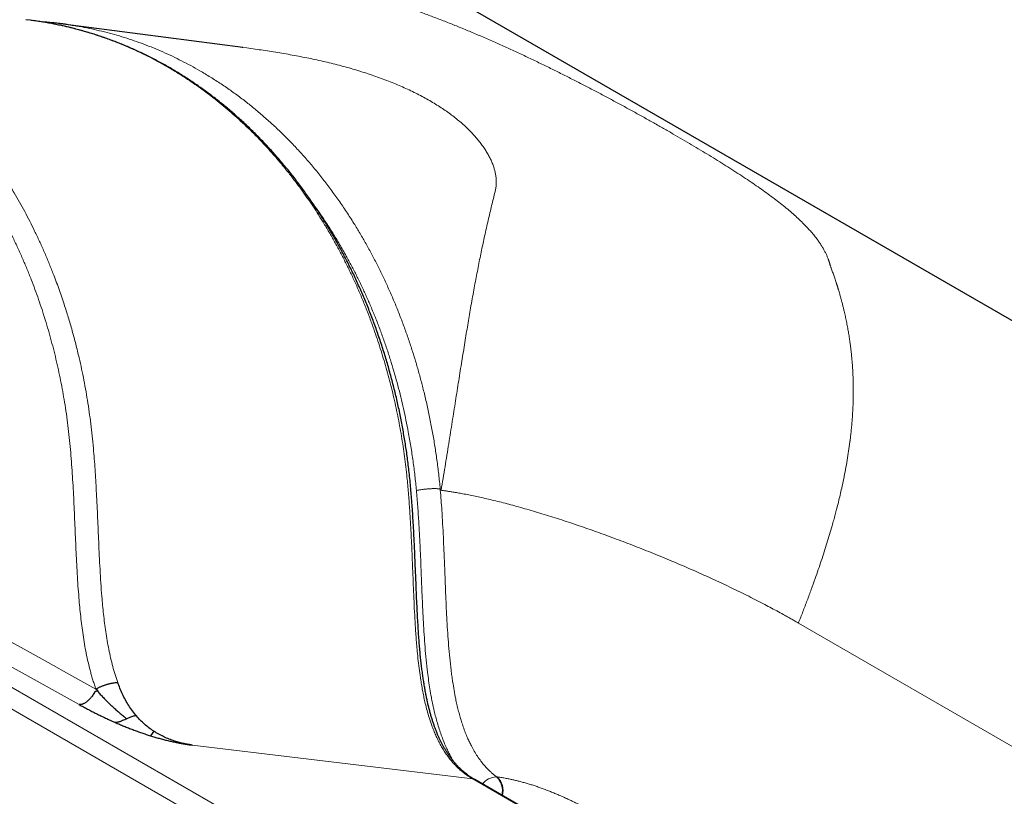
# Model space of a CAD drawing. Header units: millimetres. Extents: x 8 to 735, y 12 to 450.
# Tile 34 of 71: x 603 to 646, y 159 to 193. Entities that reach past the tile are written whole.
import ezdxf

# ---------------------------------------------------------------- set-up
doc = ezdxf.new("R2010")
doc.units = ezdxf.units.MM

msp = doc.modelspace()

# ---------------------------------------------------------------- linework, layer by layer
at = {"color": 7, "linetype": 'Continuous', "lineweight": 30}
for p, q in [((703.666, 147.343), (546.676, 237.971)), ((603.536, 193.434), (603.351, 193.457)), ((603.633, 193.422), (603.539, 193.435)), ((612.897, 192.235), (604.994, 193.265)), ((612.897, 192.234), (612.868, 192.238)), ((608.975, 162.147), (608.825, 161.948)), ((643.836, 148.044), (623.092, 160.019))]:
    msp.add_line(p, q, dxfattribs=at)
at = {"color": 252, "linetype": 'Continuous', "lineweight": 0}
for p, q in [((613.072, 192.212), (612.897, 192.234)), ((569.877, 183.041), (625.359, 151.012)), ((569.183, 182.487), (624.665, 150.458)), ((637.333, 166.907), (673.177, 146.215)), ((610.666, 161.538), (623.011, 160.045)), ((643.754, 148.07), (623.011, 160.045)), ((623.011, 160.045), (623.011, 160.045)), ((624.076, 160.137), (624.045, 160.141))]:
    msp.add_line(p, q, dxfattribs=at)
at = {"color": 252, "linetype": 'Continuous', "lineweight": 0, "flags": 128}
for points in [[(602.23, 166.336), (603.276, 165.752), (604.324, 165.167), (605.376, 164.582), (606.43, 163.997)], [(602.526, 165.082), (603.58, 164.494), (604.637, 163.906), (605.696, 163.318)]]:
    msp.add_lwpolyline(points, dxfattribs=at)
at = {"color": 252, "linetype": 'Continuous', "lineweight": 0}
for centre, radius, start, end in [((624.083, 159.333), 0.808, 92.6605, 143.0142), ((623.51, 159.545), 0.801, 344.5853, 48.0684), ((623.533, 159.538), 0.808, 344.0421, 47.8071)]:
    msp.add_arc(centre, radius, start, end, dxfattribs=at)
for points, knots in [([(639.345, 180.635), (639.334, 180.682), (639.311, 180.779), (639.274, 180.925), (639.235, 181.075), (639.193, 181.228), (639.155, 181.364), (639.121, 181.482), (639.099, 181.556), (639.084, 181.606), (639.076, 181.632), (639.068, 181.659), (639.06, 181.685), (639.051, 181.713), (639.042, 181.741), (639.034, 181.768), (639.027, 181.791), (639.02, 181.812), (639.015, 181.829), (639.01, 181.844), (639.005, 181.859), (638.989, 181.907), (638.965, 181.981), (638.933, 182.079), (638.902, 182.171), (638.872, 182.262), (638.839, 182.352), (638.806, 182.44), (638.78, 182.508), (638.763, 182.556), (638.753, 182.588), (638.742, 182.621), (638.731, 182.656), (638.72, 182.692), (638.709, 182.73), (638.698, 182.763), (638.69, 182.791), (638.683, 182.813), (638.676, 182.835), (638.668, 182.859), (638.659, 182.884), (638.65, 182.908), (638.637, 182.944), (638.617, 182.993), (638.591, 183.055), (638.563, 183.118), (638.533, 183.18), (638.502, 183.243), (638.469, 183.305), (638.435, 183.367), (638.387, 183.452), (638.321, 183.558), (638.235, 183.686), (638.132, 183.829), (638.008, 183.987), (637.862, 184.159), (637.704, 184.332), (637.526, 184.514), (637.326, 184.706), (637.102, 184.909), (636.863, 185.113), (636.61, 185.318), (636.345, 185.525), (636.069, 185.733), (635.781, 185.941), (635.482, 186.151), (635.168, 186.365), (634.84, 186.584), (634.498, 186.807), (634.145, 187.032), (633.781, 187.26), (633.408, 187.489), (633.027, 187.72), (632.638, 187.952), (632.239, 188.187), (631.828, 188.426), (631.404, 188.669), (630.97, 188.915), (630.528, 189.163), (630.078, 189.412), (629.623, 189.661), (629.162, 189.91), (628.697, 190.158), (628.224, 190.406), (627.741, 190.656), (627.249, 190.907), (626.749, 191.159), (626.241, 191.409), (625.726, 191.658), (625.209, 191.904), (624.69, 192.144), (624.17, 192.38), (623.645, 192.612), (623.124, 192.837), (622.607, 193.052), (622.096, 193.26), (621.581, 193.461), (621.064, 193.657), (620.543, 193.847), (620.102, 194.001), (619.742, 194.122), (619.464, 194.213), (619.186, 194.302), (618.909, 194.389), (618.659, 194.464), (618.448, 194.526), (618.258, 194.581), (618.068, 194.634), (617.875, 194.688), (617.693, 194.739), (617.557, 194.776), (617.464, 194.802), (617.412, 194.817), (617.352, 194.834), (617.284, 194.853), (617.208, 194.874), (617.13, 194.896), (617.053, 194.917), (616.982, 194.937), (616.918, 194.954), (616.861, 194.97), (616.804, 194.985), (616.757, 194.997), (616.718, 195.008), (616.689, 195.015), (616.66, 195.023), (616.629, 195.031), (616.597, 195.04), (616.563, 195.049), (616.513, 195.062), (616.451, 195.079), (616.38, 195.097), (616.322, 195.112), (616.275, 195.124), (616.24, 195.133), (616.215, 195.14), (616.194, 195.145), (616.173, 195.151), (616.149, 195.157), (616.125, 195.163), (616.056, 195.181), (615.941, 195.21), (615.782, 195.25), (615.618, 195.291), (615.449, 195.333), (615.274, 195.376), (615.099, 195.418), (614.843, 195.479), (614.51, 195.556), (614.105, 195.647), (613.714, 195.732), (613.34, 195.811), (613.095, 195.861), (612.975, 195.885)], [0, 0, 0, 0, 0.00785, 0.0160042, 0.0244629, 0.0332259, 0.0422933, 0.0480303, 0.0538829, 0.0554348, 0.0569946, 0.0585624, 0.060138, 0.0617216, 0.0635561, 0.0651777, 0.0666074, 0.0678452, 0.0688912, 0.0697454, 0.0705096, 0.071726, 0.0784021, 0.0841498, 0.0898994, 0.0956503, 0.1013992, 0.1071507, 0.1124871, 0.1145214, 0.1166463, 0.1188618, 0.1211681, 0.1235651, 0.1262167, 0.1287945, 0.1304948, 0.131909, 0.1332288, 0.135069, 0.1368226, 0.1384896, 0.1400702, 0.1443028, 0.1486095, 0.1529267, 0.1572642, 0.1616266, 0.1659712, 0.1702981, 0.1746076, 0.1835819, 0.1925732, 0.2016128, 0.2137104, 0.2258039, 0.2378995, 0.2500036, 0.2640126, 0.2780081, 0.2919999, 0.3059982, 0.3200331, 0.3338102, 0.3475576, 0.3612849, 0.3750019, 0.3890423, 0.4030524, 0.4170426, 0.4310233, 0.445005, 0.4587271, 0.4724547, 0.4862088, 0.4999991, 0.5140548, 0.5280725, 0.5420625, 0.5560352, 0.5700011, 0.5837211, 0.5974544, 0.6112108, 0.6250003, 0.6389662, 0.6529432, 0.6669415, 0.6809713, 0.695003, 0.7087503, 0.7224922, 0.7362382, 0.7499976, 0.7630705, 0.7761328, 0.7891923, 0.8022572, 0.8153076, 0.8283245, 0.8352388, 0.8421832, 0.8489358, 0.8558738, 0.862699, 0.867354, 0.8714457, 0.8767073, 0.8812763, 0.885648, 0.890052, 0.8912413, 0.8924619, 0.8939094, 0.8955839, 0.8974854, 0.8994965, 0.9013173, 0.9031065, 0.9046719, 0.9060134, 0.9073122, 0.9088136, 0.9094701, 0.9101586, 0.9108791, 0.9116316, 0.9124161, 0.9132325, 0.9140877, 0.9160838, 0.917794, 0.9192183, 0.9203566, 0.9212091, 0.9217756, 0.9221447, 0.922733, 0.9233213, 0.9239095, 0.9244977, 0.9283716, 0.9322434, 0.936113, 0.9402886, 0.9445857, 0.9488215, 0.9529959, 0.9631634, 0.9729476, 0.9823484, 0.9913658, 1, 1, 1, 1]), ([(589.792, 195.026), (589.907, 195.011), (590.165, 194.978), (590.562, 194.912), (590.985, 194.832), (591.435, 194.733), (591.91, 194.614), (592.409, 194.471), (592.906, 194.311), (593.399, 194.134), (593.888, 193.941), (594.374, 193.73), (594.855, 193.502), (595.264, 193.292), (595.604, 193.106), (595.877, 192.951), (596.147, 192.79), (596.475, 192.586), (596.859, 192.336), (597.295, 192.031), (597.724, 191.712), (598.12, 191.399), (598.483, 191.096), (598.815, 190.805), (599.142, 190.505), (599.467, 190.192), (599.79, 189.866), (600.11, 189.527), (600.424, 189.179), (600.702, 188.856), (600.946, 188.563), (601.156, 188.3), (601.363, 188.032), (601.612, 187.7), (601.9, 187.3), (602.222, 186.825), (602.534, 186.34), (602.816, 185.874), (603.071, 185.431), (603.3, 185.013), (603.522, 184.588), (603.739, 184.152), (603.951, 183.704), (604.157, 183.244), (604.354, 182.778), (604.525, 182.352), (604.671, 181.969), (604.796, 181.629), (604.916, 181.287), (605.057, 180.865), (605.216, 180.361), (605.387, 179.773), (605.547, 179.178), (605.684, 178.615), (605.803, 178.085), (605.904, 177.589), (605.996, 177.089), (606.081, 176.58), (606.156, 176.062), (606.223, 175.536), (606.281, 175.007), (606.328, 174.498), (606.368, 174.011), (606.4, 173.545), (606.429, 173.079), (606.466, 172.412), (606.506, 171.544), (606.544, 170.63), (606.578, 169.873), (606.609, 169.271), (606.646, 168.67), (606.685, 168.14), (606.726, 167.682), (606.765, 167.294), (606.811, 166.907), (606.864, 166.521), (606.925, 166.136), (606.995, 165.752), (607.076, 165.371), (607.168, 165), (607.255, 164.698), (607.33, 164.464), (607.37, 164.349), (607.391, 164.291)], [0, 0, 0, 0, 0.010256, 0.022899, 0.035566, 0.048234, 0.063446, 0.078658, 0.093913, 0.109167, 0.124507, 0.139848, 0.155232, 0.170615, 0.179598, 0.188581, 0.197572, 0.206563, 0.221564, 0.236565, 0.251606, 0.266647, 0.278861, 0.291075, 0.303311, 0.315547, 0.328208, 0.340868, 0.353553, 0.366237, 0.37522, 0.384203, 0.393195, 0.402187, 0.417188, 0.43219, 0.447232, 0.462274, 0.474489, 0.486705, 0.498943, 0.511181, 0.523844, 0.536508, 0.549196, 0.561884, 0.570841, 0.579797, 0.588762, 0.597727, 0.612683, 0.627638, 0.642633, 0.657628, 0.669804, 0.68198, 0.694179, 0.706378, 0.718999, 0.731621, 0.744265, 0.75691, 0.767927, 0.778944, 0.789967, 0.80099, 0.826186, 0.851384, 0.865566, 0.879747, 0.893933, 0.908119, 0.917328, 0.926538, 0.935759, 0.94498, 0.954256, 0.963533, 0.972845, 0.982157, 0.991069, 0.995535, 1, 1, 1, 1]), ([(571.185, 184.304), (571.248, 184.407), (571.375, 184.613), (571.57, 184.917), (571.768, 185.219), (571.971, 185.517), (572.177, 185.812), (572.386, 186.103), (572.599, 186.39), (572.839, 186.703), (573.105, 187.04), (573.401, 187.399), (573.702, 187.75), (574.008, 188.095), (574.32, 188.431), (574.637, 188.759), (574.959, 189.08), (575.286, 189.393), (575.617, 189.697), (575.954, 189.993), (576.294, 190.281), (576.648, 190.567), (577.014, 190.85), (577.393, 191.129), (577.778, 191.399), (578.156, 191.651), (578.529, 191.887), (578.894, 192.108), (579.264, 192.32), (579.636, 192.522), (580.011, 192.715), (580.388, 192.899), (580.768, 193.073), (581.151, 193.237), (581.535, 193.391), (581.922, 193.535), (582.31, 193.67), (582.71, 193.798), (583.12, 193.917), (583.542, 194.028), (583.965, 194.128), (584.379, 194.214), (584.785, 194.287), (585.182, 194.349), (585.58, 194.4), (585.978, 194.441), (586.376, 194.472), (586.774, 194.492), (587.171, 194.502), (587.569, 194.502), (587.965, 194.491), (588.361, 194.47), (588.756, 194.439), (589.16, 194.396), (589.571, 194.342), (589.99, 194.274), (590.408, 194.195), (590.849, 194.098), (591.312, 193.982), (591.796, 193.843), (592.278, 193.688), (592.756, 193.517), (593.232, 193.328), (593.705, 193.123), (594.172, 192.902), (594.601, 192.682), (594.99, 192.468), (595.343, 192.262), (595.692, 192.047), (596.036, 191.823), (596.376, 191.59), (596.712, 191.348), (597.044, 191.097), (597.371, 190.837), (597.693, 190.568), (598.01, 190.291), (598.322, 190.004), (598.636, 189.703), (598.952, 189.385), (599.268, 189.051), (599.579, 188.708), (599.876, 188.363), (600.16, 188.018), (600.431, 187.674), (600.696, 187.323), (600.955, 186.964), (601.207, 186.598), (601.453, 186.225), (601.692, 185.846), (601.925, 185.46), (602.151, 185.067), (602.37, 184.668), (602.582, 184.263), (602.792, 183.842), (602.999, 183.405), (603.203, 182.952), (603.398, 182.492), (603.581, 182.037), (603.751, 181.588), (603.909, 181.145), (604.06, 180.698), (604.204, 180.246), (604.34, 179.791), (604.468, 179.331), (604.589, 178.868), (604.702, 178.401), (604.807, 177.931), (604.904, 177.457), (604.992, 176.98), (605.074, 176.489), (605.149, 175.983), (605.215, 175.464), (605.272, 174.941), (605.321, 174.415), (605.363, 173.886), (605.4, 173.354), (605.431, 172.821), (605.468, 172.109), (605.507, 171.218), (605.544, 170.327), (605.578, 169.615), (605.607, 169.08), (605.641, 168.545), (605.678, 168.053), (605.718, 167.604), (605.759, 167.197), (605.807, 166.791), (605.863, 166.386), (605.927, 165.982), (606.001, 165.58), (606.086, 165.18), (606.168, 164.85), (606.241, 164.586), (606.3, 164.388), (606.363, 164.192), (606.408, 164.062), (606.431, 163.998)], [0, 0, 0, 0, 0.005624, 0.011248, 0.016877, 0.022507, 0.028153, 0.033799, 0.039451, 0.045102, 0.052519, 0.059935, 0.067364, 0.074793, 0.082209, 0.089625, 0.097054, 0.104483, 0.111899, 0.119315, 0.126744, 0.134173, 0.142132, 0.150091, 0.158066, 0.166041, 0.173407, 0.180772, 0.18815, 0.195528, 0.202893, 0.210259, 0.217637, 0.225015, 0.23238, 0.239746, 0.247124, 0.254502, 0.262398, 0.270294, 0.278206, 0.286117, 0.29349, 0.300863, 0.308248, 0.315633, 0.323006, 0.330378, 0.337764, 0.345149, 0.352522, 0.359895, 0.36728, 0.374666, 0.382571, 0.390476, 0.398396, 0.406317, 0.415663, 0.425009, 0.434381, 0.443753, 0.453204, 0.462655, 0.472133, 0.481612, 0.488994, 0.496377, 0.503772, 0.511167, 0.51855, 0.525932, 0.533328, 0.540723, 0.548105, 0.555488, 0.562883, 0.570279, 0.578194, 0.58611, 0.594042, 0.601973, 0.609355, 0.616738, 0.624133, 0.631529, 0.638911, 0.646294, 0.653689, 0.661084, 0.668467, 0.675849, 0.683245, 0.69064, 0.698558, 0.706476, 0.71441, 0.722343, 0.729706, 0.737068, 0.744442, 0.751817, 0.759179, 0.766541, 0.773916, 0.78129, 0.788653, 0.796015, 0.803391, 0.810767, 0.818659, 0.826551, 0.834459, 0.842366, 0.85034, 0.858314, 0.866292, 0.874271, 0.890239, 0.906162, 0.914153, 0.922143, 0.930136, 0.938129, 0.94425, 0.950371, 0.956499, 0.962627, 0.968793, 0.974959, 0.981149, 0.987338, 0.9905, 0.993662, 0.996831, 1, 1, 1, 1]), ([(623.011, 160.045), (623.011, 160.045), (622.976, 160.064), (622.908, 160.104), (622.807, 160.169), (622.708, 160.238), (622.591, 160.327), (622.458, 160.438), (622.312, 160.575), (622.171, 160.722), (622.035, 160.88), (621.905, 161.048), (621.78, 161.228), (621.662, 161.415), (621.552, 161.61), (621.45, 161.811), (621.355, 162.019), (621.268, 162.231), (621.177, 162.474), (621.086, 162.75), (620.997, 163.058), (620.923, 163.35), (620.861, 163.624), (620.81, 163.88), (620.763, 164.138), (620.711, 164.45), (620.659, 164.819), (620.608, 165.243), (620.557, 165.741), (620.51, 166.314), (620.469, 166.941), (620.436, 167.551), (620.4, 168.34), (620.369, 169.152), (620.335, 169.984), (620.306, 170.64), (620.271, 171.295), (620.23, 171.961), (620.179, 172.636), (620.123, 173.245), (620.064, 173.775), (620.007, 174.229), (619.943, 174.682), (619.871, 175.133), (619.792, 175.584), (619.706, 176.032), (619.613, 176.478), (619.512, 176.921), (619.405, 177.363), (619.291, 177.802), (619.169, 178.239), (619.041, 178.672), (618.907, 179.103), (618.765, 179.53), (618.606, 179.987), (618.426, 180.472), (618.224, 180.984), (618.012, 181.49), (617.797, 181.974), (617.579, 182.436), (617.36, 182.878), (617.133, 183.314), (616.897, 183.745), (616.652, 184.172), (616.409, 184.576), (616.171, 184.954), (615.938, 185.307), (615.7, 185.655), (615.456, 185.997), (615.207, 186.334), (614.932, 186.69), (614.63, 187.063), (614.299, 187.452), (613.961, 187.831), (613.625, 188.189), (613.292, 188.526), (612.964, 188.844), (612.63, 189.153), (612.288, 189.454), (611.938, 189.747), (611.596, 190.019), (611.266, 190.27), (610.949, 190.5), (610.627, 190.723), (610.301, 190.938), (609.971, 191.146), (609.612, 191.361), (609.222, 191.581), (608.8, 191.803), (608.373, 192.013), (607.954, 192.205), (607.544, 192.379), (607.144, 192.536), (606.74, 192.682), (606.33, 192.819), (605.915, 192.944), (605.514, 193.054), (605.129, 193.149), (604.762, 193.23), (604.393, 193.303), (604.022, 193.366), (603.736, 193.41), (603.574, 193.43), (603.536, 193.434)], [0, 0, 0, 0, 0.000001, 0.00312, 0.006239, 0.009371, 0.012504, 0.017568, 0.022639, 0.02771, 0.032775, 0.038048, 0.043328, 0.048608, 0.053881, 0.059149, 0.064422, 0.069696, 0.074965, 0.08215, 0.089339, 0.096525, 0.102285, 0.108045, 0.113818, 0.119592, 0.128917, 0.138244, 0.147571, 0.161614, 0.175657, 0.188473, 0.201289, 0.226927, 0.241125, 0.255324, 0.269526, 0.283728, 0.29867, 0.313612, 0.323596, 0.33358, 0.343564, 0.353617, 0.363672, 0.373725, 0.383812, 0.3939, 0.403988, 0.414127, 0.424267, 0.434406, 0.444577, 0.454749, 0.46492, 0.477494, 0.490069, 0.502671, 0.515274, 0.526757, 0.53824, 0.549745, 0.56125, 0.572956, 0.584668, 0.594806, 0.604945, 0.615083, 0.625254, 0.635426, 0.645597, 0.658173, 0.670749, 0.683353, 0.695957, 0.707446, 0.718934, 0.730444, 0.741955, 0.753669, 0.765389, 0.77553, 0.785671, 0.795811, 0.805984, 0.816157, 0.82633, 0.838909, 0.851487, 0.864094, 0.8767, 0.888192, 0.899684, 0.911197, 0.92271, 0.934428, 0.946151, 0.956293, 0.966436, 0.976578, 0.986752, 0.996928, 1, 1, 1, 1]), ([(621.577, 172.809), (621.555, 173.024), (621.513, 173.453), (621.433, 174.082), (621.342, 174.695), (621.241, 175.294), (621.127, 175.889), (621.002, 176.479), (620.869, 177.045), (620.731, 177.586), (620.588, 178.104), (620.435, 178.617), (620.271, 179.132), (620.095, 179.649), (619.906, 180.167), (619.707, 180.679), (619.498, 181.185), (619.28, 181.683), (619.052, 182.173), (618.815, 182.654), (618.57, 183.127), (618.315, 183.592), (618.052, 184.049), (617.766, 184.52), (617.455, 185.004), (617.119, 185.499), (616.773, 185.98), (616.418, 186.447), (616.053, 186.9), (615.678, 187.34), (615.291, 187.768), (614.894, 188.183), (614.494, 188.578), (614.092, 188.953), (613.687, 189.309), (613.274, 189.652), (612.847, 189.987), (612.403, 190.314), (611.943, 190.63), (611.476, 190.931), (611.029, 191.199), (610.603, 191.437), (610.201, 191.648), (609.793, 191.848), (609.379, 192.038), (608.96, 192.215), (608.537, 192.381), (608.111, 192.534), (607.681, 192.676), (607.247, 192.805), (606.808, 192.922), (606.365, 193.027), (605.918, 193.119), (605.512, 193.192), (605.254, 193.228), (605.148, 193.243)], [0, 0, 0, 0, 0.020438, 0.040877, 0.060245, 0.079623, 0.099003, 0.11838, 0.137749, 0.155191, 0.172637, 0.190083, 0.207525, 0.225724, 0.243933, 0.262148, 0.280362, 0.298571, 0.316771, 0.334869, 0.352975, 0.371083, 0.389188, 0.407287, 0.428175, 0.449067, 0.469955, 0.490625, 0.511298, 0.531968, 0.552772, 0.573579, 0.594383, 0.61426, 0.634145, 0.654029, 0.673907, 0.694933, 0.715967, 0.737001, 0.758027, 0.775436, 0.792848, 0.810257, 0.827862, 0.845475, 0.863093, 0.880712, 0.898325, 0.91593, 0.933747, 0.951567, 0.969384, 0.987416, 1, 1, 1, 1]), ([(613.072, 192.212), (613.192, 192.196), (613.432, 192.163), (613.794, 192.111), (614.157, 192.056), (614.521, 191.997), (614.885, 191.934), (615.249, 191.868), (615.612, 191.798), (615.974, 191.724), (616.333, 191.645), (616.69, 191.562), (617.043, 191.474), (617.393, 191.381), (617.738, 191.284), (618.078, 191.182), (618.413, 191.075), (618.743, 190.963), (619.066, 190.846), (619.382, 190.724), (619.691, 190.598), (619.992, 190.466), (620.285, 190.33), (620.57, 190.19), (620.846, 190.045), (621.022, 189.946), (621.111, 189.896)], [0, 0, 0, 0, 0.041668, 0.083333, 0.124999, 0.166666, 0.208331, 0.25, 0.291664, 0.333331, 0.374997, 0.416665, 0.458333, 0.5, 0.541666, 0.583331, 0.624997, 0.666664, 0.708331, 0.749999, 0.791666, 0.833331, 0.874996, 0.916664, 0.958334, 1, 1, 1, 1]), ([(621.111, 189.896), (621.111, 189.895), (621.112, 189.895), (621.113, 189.894), (621.113, 189.894)], [0, 0, 0, 0, 0.5, 1, 1, 1, 1]), ([(621.113, 189.894), (621.199, 189.844), (621.371, 189.742), (621.617, 189.586), (621.853, 189.426), (622.078, 189.263), (622.292, 189.097), (622.495, 188.929), (622.686, 188.758), (622.865, 188.585), (623.033, 188.411), (623.188, 188.235), (623.331, 188.059), (623.461, 187.883), (623.579, 187.706), (623.683, 187.531), (623.774, 187.356), (623.852, 187.183), (623.917, 187.012), (623.969, 186.844), (624.007, 186.678), (624.032, 186.517), (624.044, 186.359), (624.042, 186.206), (624.028, 186.058), (624.008, 185.964), (623.998, 185.917)], [0, 0, 0, 0, 0.041664, 0.0833316, 0.1249988, 0.1666648, 0.2083318, 0.2499989, 0.2916655, 0.3333322, 0.3749988, 0.4166654, 0.4583322, 0.5, 0.5416678, 0.583333, 0.6249987, 0.6666671, 0.7083334, 0.7499988, 0.7916689, 0.8333333, 0.8750006, 0.9166666, 0.9583328, 1, 1, 1, 1]), ([(621.613, 172.749), (621.643, 172.924), (621.702, 173.274), (621.787, 173.789), (621.869, 174.297), (621.95, 174.796), (622.028, 175.284), (622.103, 175.76), (622.177, 176.224), (622.249, 176.68), (622.319, 177.129), (622.389, 177.572), (622.458, 178.007), (622.526, 178.434), (622.593, 178.85), (622.658, 179.255), (622.723, 179.648), (622.786, 180.029), (622.85, 180.401), (622.915, 180.782), (622.983, 181.168), (623.053, 181.558), (623.123, 181.933), (623.192, 182.296), (623.26, 182.645), (623.327, 182.983), (623.394, 183.309), (623.461, 183.626), (623.532, 183.952), (623.607, 184.288), (623.685, 184.63), (623.763, 184.959), (623.839, 185.278), (623.915, 185.585), (623.964, 185.782), (623.989, 185.88)], [0, 0, 0, 0, 0.028227, 0.056455, 0.084683, 0.112908, 0.141133, 0.168855, 0.196578, 0.224303, 0.252027, 0.280252, 0.308475, 0.3367, 0.364928, 0.39316, 0.420885, 0.448586, 0.476308, 0.504096, 0.535776, 0.567251, 0.598397, 0.629358, 0.660327, 0.69081, 0.721314, 0.751796, 0.782271, 0.818557, 0.854846, 0.891136, 0.927424, 0.963712, 1, 1, 1, 1]), ([(623.998, 185.917), (623.997, 185.911), (623.993, 185.899), (623.99, 185.886), (623.989, 185.88)], [0, 0, 0, 0, 0.5, 1, 1, 1, 1]), ([(620.53, 172.74), (620.508, 172.956), (620.465, 173.39), (620.382, 174.037), (620.285, 174.679), (620.181, 175.277), (620.072, 175.831), (619.962, 176.343), (619.842, 176.852), (619.713, 177.361), (619.573, 177.867), (619.424, 178.368), (619.265, 178.868), (619.095, 179.366), (618.915, 179.862), (618.725, 180.351), (618.528, 180.828), (618.326, 181.292), (618.118, 181.744), (617.901, 182.189), (617.676, 182.627), (617.427, 183.089), (617.152, 183.572), (616.848, 184.075), (616.532, 184.567), (616.267, 184.961), (616.103, 185.187), (616.051, 185.258)], [0, 0, 0, 0, 0.046453, 0.092924, 0.139394, 0.185847, 0.223626, 0.26141, 0.299189, 0.33752, 0.375861, 0.414203, 0.452534, 0.491676, 0.530828, 0.56998, 0.609122, 0.646685, 0.684263, 0.721845, 0.759422, 0.796986, 0.842551, 0.888141, 0.933738, 0.979328, 1, 1, 1, 1]), ([(639.345, 180.635), (639.363, 180.557), (639.398, 180.405), (639.446, 180.174), (639.491, 179.944), (639.531, 179.717), (639.568, 179.491), (639.594, 179.313), (639.612, 179.182), (639.623, 179.099), (639.634, 179.016), (639.644, 178.933), (639.653, 178.851), (639.662, 178.77), (639.674, 178.648), (639.689, 178.486), (639.709, 178.247), (639.726, 177.973), (639.739, 177.663), (639.744, 177.435), (639.746, 177.292), (639.746, 177.233), (639.747, 177.175), (639.747, 177.117), (639.746, 177.061), (639.746, 177.013), (639.745, 176.917), (639.742, 176.723), (639.732, 176.423), (639.713, 176.071), (639.69, 175.757), (639.665, 175.482), (639.642, 175.257), (639.622, 175.078), (639.609, 174.975), (639.604, 174.938), (639.603, 174.928), (639.602, 174.917), (639.6, 174.907), (639.599, 174.897), (639.598, 174.887), (639.58, 174.748), (639.543, 174.48), (639.479, 174.077), (639.407, 173.671), (639.327, 173.261), (639.246, 172.884), (639.168, 172.541), (639.094, 172.234), (639.032, 171.987), (638.983, 171.802), (638.951, 171.68), (638.918, 171.557), (638.884, 171.435), (638.85, 171.312), (638.792, 171.104), (638.706, 170.81), (638.59, 170.427), (638.469, 170.042), (638.342, 169.653), (638.209, 169.26), (638.062, 168.839), (637.899, 168.386), (637.719, 167.901), (637.531, 167.409), (637.399, 167.075), (637.333, 166.907)], [0, 0, 0, 0, 0.0239, 0.047265, 0.070095, 0.092391, 0.114153, 0.135382, 0.14325, 0.151042, 0.158758, 0.166399, 0.173964, 0.181454, 0.188702, 0.207157, 0.225397, 0.252624, 0.279362, 0.305611, 0.310506, 0.315384, 0.320245, 0.325089, 0.329915, 0.33398, 0.337, 0.353531, 0.381687, 0.409457, 0.436845, 0.454715, 0.472421, 0.487868, 0.494626, 0.495383, 0.496139, 0.496896, 0.497652, 0.498408, 0.499163, 0.499918, 0.529008, 0.557807, 0.586323, 0.614562, 0.642532, 0.662875, 0.683079, 0.703148, 0.710996, 0.718823, 0.726631, 0.734418, 0.742185, 0.749933, 0.773578, 0.797077, 0.820435, 0.843658, 0.866751, 0.889901, 0.917321, 0.944804, 0.97236, 1, 1, 1, 1]), ([(621.577, 172.809), (621.576, 172.809), (621.563, 172.811), (621.537, 172.814), (621.493, 172.818), (621.445, 172.82), (621.393, 172.822), (621.339, 172.822), (621.283, 172.822), (621.224, 172.821), (621.163, 172.818), (621.102, 172.815), (621.04, 172.81), (620.976, 172.805), (620.913, 172.799), (620.851, 172.792), (620.79, 172.784), (620.729, 172.776), (620.67, 172.766), (620.602, 172.755), (620.557, 172.745), (620.53, 172.74)], [0, 0, 0, 0, 0.0012014, 0.0539454, 0.1070556, 0.1613209, 0.2159853, 0.2687293, 0.3218396, 0.3761048, 0.4307692, 0.4835133, 0.5366235, 0.5908888, 0.6455532, 0.6982973, 0.7514077, 0.805673, 0.8603374, 0.9143182, 1, 1, 1, 1]), ([(620.53, 172.74), (620.55, 172.503), (620.59, 172.03), (620.637, 171.318), (620.676, 170.604), (620.709, 169.89), (620.738, 169.166), (620.766, 168.433), (620.797, 167.692), (620.831, 167.013), (620.868, 166.396), (620.908, 165.842), (620.957, 165.289), (621.011, 164.8), (621.066, 164.373), (621.121, 164.007), (621.179, 163.675), (621.237, 163.374), (621.296, 163.106), (621.359, 162.84), (621.43, 162.575), (621.509, 162.309), (621.597, 162.044), (621.692, 161.783), (621.791, 161.542), (621.892, 161.32), (621.993, 161.117), (622.083, 160.949), (622.142, 160.851), (622.163, 160.817)], [0, 0, 0, 0, 0.058096, 0.116198, 0.174312, 0.232429, 0.290538, 0.350805, 0.411071, 0.471335, 0.51661, 0.561893, 0.607168, 0.652432, 0.68282, 0.713211, 0.743597, 0.766482, 0.789367, 0.812105, 0.834842, 0.858535, 0.882243, 0.905948, 0.929634, 0.949519, 0.96942, 0.989318, 1, 1, 1, 1]), ([(621.577, 172.809), (621.577, 172.8), (621.579, 172.781), (621.58, 172.763), (621.581, 172.753)], [0, 0, 0, 0, 0.4999999, 1, 1, 1, 1]), ([(621.58, 172.753), (621.593, 172.606), (621.617, 172.312), (621.651, 171.82), (621.683, 171.277), (621.714, 170.684), (621.745, 169.992), (621.779, 169.132), (621.811, 168.287), (621.843, 167.558), (621.871, 167.012), (621.903, 166.466), (621.943, 165.922), (621.992, 165.378), (622.041, 164.932), (622.086, 164.582), (622.129, 164.285), (622.184, 163.947), (622.247, 163.611), (622.31, 163.321), (622.37, 163.072), (622.436, 162.824), (622.509, 162.578), (622.589, 162.333), (622.678, 162.093), (622.768, 161.873), (622.858, 161.674), (622.957, 161.476), (623.074, 161.264), (623.213, 161.042), (623.352, 160.848), (623.486, 160.679), (623.604, 160.545), (623.717, 160.429), (623.823, 160.327), (623.932, 160.231), (624.008, 160.171), (624.045, 160.141)], [0, 0, 0, 0, 0.0329299, 0.0658601, 0.1098093, 0.1537606, 0.1977114, 0.2636731, 0.3445452, 0.3850024, 0.4254621, 0.4659186, 0.5063713, 0.5469046, 0.5874359, 0.6066643, 0.6258924, 0.6547996, 0.6837055, 0.7029617, 0.7222175, 0.7419073, 0.7616015, 0.7812891, 0.801336, 0.8213819, 0.8371152, 0.8528481, 0.8741753, 0.8955184, 0.9168418, 0.933151, 0.9494601, 0.9620519, 0.9746869, 0.9873219, 1, 1, 1, 1]), ([(621.613, 172.749), (621.608, 172.75), (621.597, 172.751), (621.586, 172.753), (621.58, 172.753)], [0, 0, 0, 0, 0.4959546, 1, 1, 1, 1]), ([(621.613, 172.749), (621.636, 172.746), (621.683, 172.74), (621.755, 172.73), (621.83, 172.719), (621.904, 172.708), (621.979, 172.697), (622.054, 172.685), (622.175, 172.666), (622.343, 172.638), (622.576, 172.596), (622.83, 172.547), (623.105, 172.491), (623.395, 172.428), (623.7, 172.358), (624.02, 172.281), (624.347, 172.199), (624.682, 172.111), (625.03, 172.016), (625.391, 171.913), (625.766, 171.803), (626.147, 171.688), (626.533, 171.568), (626.923, 171.442), (627.311, 171.315), (627.693, 171.185), (628.071, 171.055), (628.452, 170.921), (628.834, 170.783), (629.225, 170.639), (629.625, 170.489), (630.034, 170.333), (630.442, 170.173), (630.851, 170.01), (631.258, 169.845), (631.656, 169.68), (632.045, 169.516), (632.424, 169.353), (632.8, 169.188), (633.173, 169.021), (633.55, 168.85), (633.93, 168.674), (634.311, 168.493), (634.687, 168.311), (635.056, 168.129), (635.418, 167.946), (635.759, 167.77), (636.078, 167.602), (636.378, 167.442), (636.637, 167.3), (636.859, 167.177), (637.008, 167.093), (637.119, 167.03), (637.193, 166.988), (637.265, 166.947), (637.311, 166.92), (637.333, 166.907)], [0, 0, 0, 0, 0.005911, 0.012413, 0.018874, 0.025101, 0.031329, 0.037626, 0.043907, 0.06115, 0.078402, 0.098936, 0.119468, 0.140002, 0.162002, 0.184002, 0.206002, 0.228002, 0.250002, 0.273335, 0.296667, 0.320001, 0.343335, 0.366669, 0.390002, 0.412001, 0.434001, 0.456, 0.478001, 0.500001, 0.523334, 0.546668, 0.570001, 0.593334, 0.616666, 0.639999, 0.662, 0.684001, 0.706001, 0.728001, 0.75, 0.773333, 0.796666, 0.819999, 0.843333, 0.866666, 0.889999, 0.910531, 0.931067, 0.951597, 0.965166, 0.978648, 0.984018, 0.989575, 0.995035, 1, 1, 1, 1]), ([(623.011, 160.045), (623.021, 160.044), (623.041, 160.04), (623.068, 160.032), (623.084, 160.023), (623.092, 160.019)], [0, 0, 0, 0, 0.339514, 0.681386, 1, 1, 1, 1]), ([(624.076, 160.137), (624.132, 160.129), (624.244, 160.114), (624.424, 160.083), (624.599, 160.049), (624.768, 160.013), (624.927, 159.975), (625.092, 159.933), (625.264, 159.886), (625.437, 159.836), (625.613, 159.781), (625.79, 159.723), (625.97, 159.661), (626.153, 159.595), (626.337, 159.525), (626.522, 159.451), (626.706, 159.375), (626.896, 159.294), (627.091, 159.207), (627.289, 159.115), (627.483, 159.022), (627.647, 158.94), (627.785, 158.869), (627.884, 158.817), (628.006, 158.752), (628.148, 158.675), (628.295, 158.593), (628.381, 158.543), (628.411, 158.526)], [0, 0, 0, 0, 0.05121, 0.102456, 0.153649, 0.192725, 0.231919, 0.271125, 0.310267, 0.349298, 0.386383, 0.423512, 0.46059, 0.497886, 0.535336, 0.572846, 0.610314, 0.647625, 0.689943, 0.732368, 0.774818, 0.817172, 0.843905, 0.870639, 0.887563, 0.931804, 0.976048, 1, 1, 1, 1])]:
    msp.add_open_spline(points, degree=3, knots=knots, dxfattribs=at)
at = {"color": 7, "linetype": 'Continuous', "lineweight": 30}
for points, knots in [([(623.092, 160.019), (623.083, 160.024), (623.045, 160.045), (622.984, 160.082), (622.905, 160.132), (622.824, 160.188), (622.741, 160.25), (622.656, 160.317), (622.573, 160.388), (622.49, 160.463), (622.409, 160.542), (622.329, 160.625), (622.252, 160.711), (622.176, 160.8), (622.101, 160.893), (622.028, 160.99), (621.956, 161.09), (621.887, 161.194), (621.82, 161.301), (621.754, 161.411), (621.692, 161.523), (621.632, 161.638), (621.573, 161.756), (621.516, 161.879), (621.461, 162.007), (621.407, 162.139), (621.354, 162.276), (621.303, 162.418), (621.253, 162.565), (621.205, 162.718), (621.158, 162.878), (621.112, 163.042), (621.069, 163.213), (621.027, 163.39), (620.986, 163.573), (620.947, 163.764), (620.91, 163.964), (620.873, 164.173), (620.839, 164.392), (620.805, 164.621), (620.773, 164.861), (620.743, 165.111), (620.714, 165.372), (620.687, 165.645), (620.662, 165.934), (620.638, 166.242), (620.615, 166.575), (620.592, 166.94), (620.57, 167.336), (620.548, 167.774), (620.527, 168.269), (620.502, 168.886), (620.475, 169.555), (620.448, 170.203), (620.423, 170.739), (620.398, 171.201), (620.373, 171.622), (620.347, 172.012), (620.32, 172.378), (620.29, 172.738), (620.257, 173.092), (620.221, 173.441), (620.183, 173.775), (620.143, 174.095), (620.101, 174.405), (620.055, 174.71), (620.007, 175.014), (619.955, 175.318), (619.9, 175.62), (619.842, 175.922), (619.78, 176.224), (619.715, 176.525), (619.647, 176.826), (619.575, 177.127), (619.499, 177.428), (619.42, 177.728), (619.338, 178.028), (619.252, 178.326), (619.164, 178.623), (619.072, 178.919), (618.977, 179.214), (618.879, 179.506), (618.778, 179.796), (618.674, 180.084), (618.567, 180.369), (618.457, 180.652), (618.344, 180.933), (618.229, 181.212), (618.11, 181.489), (617.989, 181.763), (617.864, 182.035), (617.737, 182.305), (617.606, 182.573), (617.473, 182.838), (617.338, 183.1), (617.2, 183.359), (617.058, 183.616), (616.914, 183.871), (616.766, 184.125), (616.616, 184.377), (616.462, 184.626), (616.306, 184.872), (616.147, 185.116), (615.986, 185.357), (615.822, 185.594), (615.657, 185.829), (615.489, 186.059), (615.319, 186.286), (615.146, 186.511), (614.971, 186.733), (614.792, 186.953), (614.611, 187.17), (614.428, 187.384), (614.242, 187.594), (614.055, 187.801), (613.865, 188.005), (613.673, 188.205), (613.478, 188.403), (613.282, 188.597), (613.083, 188.787), (612.882, 188.975), (612.678, 189.159), (612.472, 189.341), (612.265, 189.518), (612.056, 189.692), (611.845, 189.862), (611.631, 190.029), (611.416, 190.193), (611.199, 190.353), (610.98, 190.509), (610.76, 190.661), (610.539, 190.809), (610.315, 190.954), (610.09, 191.095), (609.863, 191.233), (609.635, 191.367), (609.405, 191.497), (609.173, 191.623), (608.94, 191.746), (608.705, 191.864), (608.47, 191.979), (608.233, 192.09), (607.995, 192.196), (607.755, 192.299), (607.515, 192.398), (607.273, 192.493), (607.03, 192.584), (606.786, 192.671), (606.541, 192.754), (606.294, 192.833), (606.046, 192.908), (605.797, 192.979), (605.547, 193.047), (605.296, 193.11), (605.044, 193.169), (604.791, 193.224), (604.538, 193.275), (604.285, 193.322), (604.031, 193.365), (603.824, 193.397), (603.702, 193.413), (603.664, 193.418)], [0, 0, 0, 0, 0.000839, 0.003514, 0.006043, 0.008782, 0.011694, 0.014633, 0.017599, 0.020584, 0.023585, 0.026595, 0.029617, 0.032582, 0.035652, 0.038724, 0.041801, 0.044887, 0.047988, 0.051107, 0.054241, 0.057308, 0.060439, 0.063635, 0.066897, 0.070225, 0.073621, 0.077094, 0.080615, 0.084296, 0.088056, 0.091906, 0.095856, 0.099919, 0.104108, 0.108439, 0.11293, 0.117602, 0.122483, 0.12759, 0.132937, 0.138428, 0.144142, 0.150121, 0.15642, 0.163117, 0.170324, 0.178217, 0.186949, 0.196237, 0.206723, 0.219212, 0.236444, 0.250302, 0.261409, 0.271348, 0.280438, 0.288896, 0.296863, 0.304433, 0.312462, 0.320113, 0.327442, 0.334494, 0.341259, 0.348027, 0.354801, 0.36158, 0.368368, 0.375166, 0.381976, 0.388801, 0.395662, 0.402559, 0.409484, 0.416431, 0.423392, 0.430359, 0.437298, 0.44431, 0.451306, 0.458288, 0.465256, 0.472212, 0.479159, 0.486098, 0.49303, 0.499957, 0.506881, 0.513803, 0.520726, 0.52765, 0.534578, 0.541526, 0.548379, 0.555259, 0.562162, 0.569084, 0.576021, 0.582969, 0.589924, 0.596882, 0.603836, 0.610783, 0.617719, 0.624639, 0.631538, 0.638413, 0.645236, 0.652182, 0.659117, 0.666041, 0.672958, 0.679868, 0.686773, 0.693676, 0.700576, 0.707478, 0.71438, 0.721286, 0.728196, 0.735113, 0.742039, 0.748981, 0.755852, 0.76275, 0.769666, 0.77659, 0.783509, 0.790412, 0.797288, 0.804151, 0.811051, 0.817946, 0.824837, 0.831727, 0.838617, 0.845507, 0.852402, 0.859294, 0.866178, 0.873054, 0.879926, 0.886794, 0.89366, 0.900527, 0.907395, 0.914266, 0.921142, 0.928024, 0.934915, 0.941816, 0.948729, 0.955638, 0.962546, 0.969442, 0.97633, 0.983209, 0.990082, 0.996949, 1, 1, 1, 1]), ([(604.842, 193.284), (604.821, 193.287), (604.716, 193.3), (604.525, 193.32), (604.287, 193.342), (604.134, 193.353), (604.066, 193.358)], [0, 0, 0, 0, 0.079213, 0.408213, 0.738535, 1, 1, 1, 1]), ([(605.148, 193.243), (605.103, 193.25), (605.002, 193.265), (604.9, 193.277), (604.844, 193.283)], [0, 0, 0, 0, 0.453574, 1, 1, 1, 1]), ([(607.386, 164.295), (607.386, 164.293), (607.384, 164.288), (607.379, 164.282), (607.369, 164.279), (607.352, 164.277), (607.327, 164.275), (607.284, 164.272), (607.233, 164.267), (607.173, 164.258), (607.119, 164.248), (607.063, 164.236), (607.005, 164.222), (606.946, 164.206), (606.887, 164.189), (606.827, 164.169), (606.767, 164.148), (606.708, 164.126), (606.65, 164.103), (606.593, 164.078), (606.538, 164.053), (606.486, 164.027), (606.451, 164.008), (606.432, 163.999), (606.43, 163.997)], [0, 0, 0, 0, 0.0073, 0.020902, 0.03769, 0.054882, 0.094718, 0.13475, 0.215887, 0.270554, 0.3256, 0.381844, 0.438501, 0.493169, 0.548218, 0.604463, 0.661122, 0.715794, 0.770847, 0.827096, 0.88376, 0.937546, 0.991694, 1, 1, 1, 1]), ([(608.213, 162.817), (608.152, 162.891), (608.031, 163.039), (607.872, 163.276), (607.728, 163.521), (607.6, 163.775), (607.486, 164.035), (607.42, 164.213), (607.387, 164.302)], [0, 0, 0, 0, 0.166652, 0.333314, 0.500008, 0.666648, 0.833327, 1, 1, 1, 1]), ([(606.502, 163.911), (606.501, 163.91), (606.486, 163.907), (606.463, 163.903), (606.434, 163.902), (606.415, 163.902), (606.4, 163.897), (606.389, 163.887), (606.376, 163.869), (606.352, 163.828), (606.315, 163.766), (606.269, 163.698), (606.224, 163.639), (606.183, 163.59), (606.14, 163.543), (606.095, 163.5), (606.051, 163.462), (606.006, 163.427), (605.961, 163.397), (605.916, 163.371), (605.871, 163.35), (605.828, 163.334), (605.785, 163.323), (605.744, 163.317), (605.715, 163.317), (605.699, 163.318), (605.696, 163.318)], [0, 0, 0, 0, 0.003417, 0.042044, 0.063511, 0.084974, 0.094976, 0.104945, 0.12101, 0.148236, 0.217229, 0.292663, 0.345301, 0.398305, 0.452461, 0.507016, 0.560228, 0.612817, 0.665771, 0.719873, 0.774373, 0.826967, 0.879924, 0.934032, 0.988536, 1, 1, 1, 1]), ([(606.43, 163.997), (606.43, 163.998), (606.432, 163.999), (606.439, 163.999), (606.45, 163.995), (606.465, 163.985), (606.482, 163.97), (606.496, 163.951), (606.505, 163.934), (606.507, 163.922), (606.507, 163.917), (606.506, 163.914), (606.504, 163.912), (606.502, 163.911), (606.502, 163.911)], [0, 0, 0, 0, 0.011246, 0.05382, 0.147631, 0.31601, 0.495779, 0.680178, 0.853463, 0.912011, 0.942714, 0.960975, 0.980536, 1, 1, 1, 1]), ([(606.502, 163.911), (606.542, 163.863), (606.625, 163.767), (606.759, 163.624), (606.901, 163.479), (607.048, 163.335), (607.198, 163.195), (607.347, 163.06), (607.496, 162.931), (607.642, 162.81), (607.741, 162.733), (607.789, 162.696)], [0, 0, 0, 0, 0.1094208, 0.2237296, 0.3408259, 0.4586051, 0.5751558, 0.6872821, 0.7960963, 0.9006407, 1, 1, 1, 1]), ([(605.696, 163.318), (605.756, 163.285), (605.876, 163.219), (606.062, 163.12), (606.251, 163.021), (606.447, 162.922), (606.646, 162.823), (606.853, 162.725), (607.061, 162.628), (607.205, 162.564), (607.276, 162.533)], [0, 0, 0, 0, 0.1269494, 0.2500186, 0.3768036, 0.4999836, 0.6268046, 0.7500231, 0.8766148, 1, 1, 1, 1]), ([(607.789, 162.696), (607.758, 162.682), (607.696, 162.653), (607.604, 162.612), (607.521, 162.579), (607.449, 162.554), (607.387, 162.539), (607.329, 162.53), (607.293, 162.532), (607.276, 162.533)], [0, 0, 0, 0, 0.177754, 0.354045, 0.526127, 0.651051, 0.771694, 0.887866, 1, 1, 1, 1]), ([(607.276, 162.533), (607.34, 162.505), (607.467, 162.45), (607.662, 162.369), (607.857, 162.29), (608.053, 162.215), (608.249, 162.142), (608.444, 162.073), (608.637, 162.008), (608.762, 161.968), (608.825, 161.948)], [0, 0, 0, 0, 0.125752, 0.250009, 0.375958, 0.499995, 0.624903, 0.750002, 0.87501, 1, 1, 1, 1]), ([(608.213, 162.817), (608.191, 162.818), (608.147, 162.82), (608.073, 162.806), (607.989, 162.78), (607.894, 162.743), (607.824, 162.712), (607.789, 162.696)], [0, 0, 0, 0, 0.166515, 0.340614, 0.5228, 0.757858, 1, 1, 1, 1]), ([(608.975, 162.147), (608.904, 162.196), (608.762, 162.293), (608.564, 162.456), (608.379, 162.629), (608.268, 162.754), (608.213, 162.817)], [0, 0, 0, 0, 0.249958, 0.499983, 0.749964, 1, 1, 1, 1]), ([(610.667, 161.538), (610.611, 161.545), (610.5, 161.56), (610.311, 161.597), (610.108, 161.646), (609.888, 161.712), (609.659, 161.794), (609.425, 161.895), (609.195, 162.011), (609.049, 162.102), (608.975, 162.147)], [0, 0, 0, 0, 0.12648, 0.252662, 0.379171, 0.503939, 0.630897, 0.755033, 0.877417, 1, 1, 1, 1]), ([(608.825, 161.948), (608.89, 161.928), (609.021, 161.888), (609.212, 161.833), (609.402, 161.782), (609.59, 161.735), (609.775, 161.692), (609.959, 161.653), (610.141, 161.618), (610.319, 161.587), (610.496, 161.559), (610.609, 161.545), (610.667, 161.538)], [0, 0, 0, 0, 0.089726, 0.180812, 0.273653, 0.368621, 0.466068, 0.566622, 0.670028, 0.776562, 0.886476, 1, 1, 1, 1])]:
    msp.add_open_spline(points, degree=3, knots=knots, dxfattribs=at)

doc.saveas('drawing.dxf')
